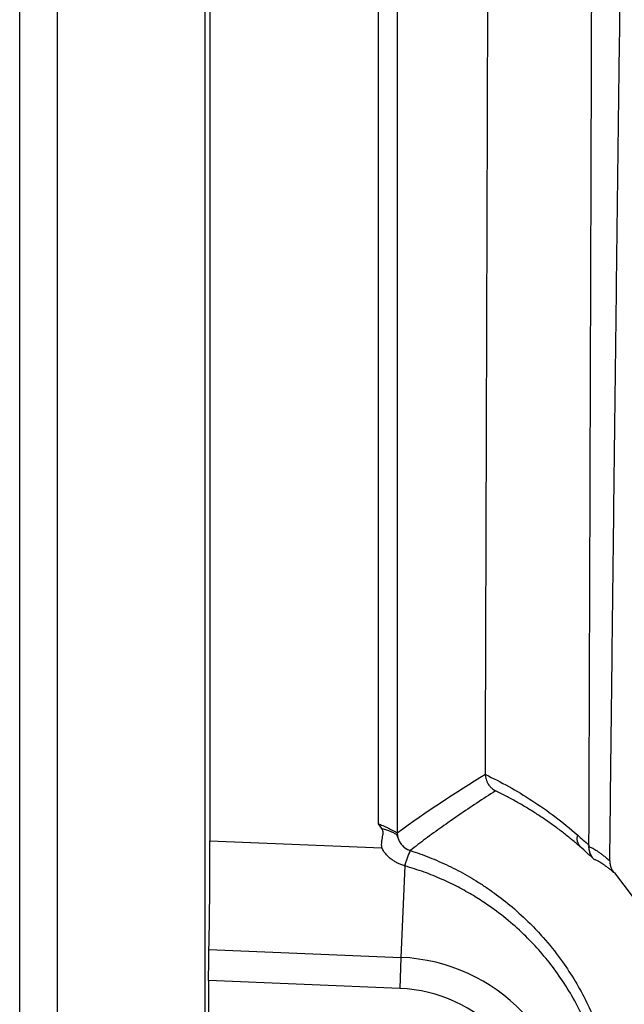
# Model space of a CAD drawing. Header units: millimetres. Extents: x 25 to 1229, y -261 to 1180.
# Tile 91 of 224: x 341 to 357, y 334 to 360. Entities that reach past the tile are written whole.
import ezdxf

# ---------------------------------------------------------------- set-up
doc = ezdxf.new("R2010")
doc.units = ezdxf.units.MM

msp = doc.modelspace()

# ---------------------------------------------------------------- linework, layer by layer
at = {"color": 7, "linetype": 'Continuous', "lineweight": 25}
for p, q in [((340.926, 280.449), (340.926, 640.449)), ((341.926, 640.449), (341.926, 280.449)), ((345.882, 280.406), (345.882, 640.493)), ((346.013, 452.562), (346.013, 338.337)), ((350.522, 338.789), (350.522, 452.347)), ((351.022, 452.347), (351.022, 338.552)), ((353.379, 340.12), (353.379, 340.109)), ((350.612, 338.662), (350.522, 338.789)), ((346.013, 338.337), (350.607, 338.149)), ((351.222, 337.664), (351.121, 335.215)), ((356.827, 337.475), (357.61, 336.455)), ((345.986, 335.426), (351.121, 335.215)), ((351.121, 335.215), (351.087, 334.384)), ((345.978, 334.594), (345.978, 326.305)), ((351.087, 334.384), (345.978, 334.594))]:
    msp.add_line(p, q, dxfattribs=at)
for centre, radius, start, end in [((351.522, 338.552), 0.5, 180.014, 252.2176), ((356.156, 338.401), 0.33, 163.4071, 222.8287), ((354.208, 336.807), 3.11, 155.9282, 163.9886), ((354.2, 336.808), 3.099, 155.8831, 163.9696), ((350.926, 330.449), 4.77, 0, 87.6502), ((350.926, 330.449), 3.938, 272.3498, 87.6502)]:
    msp.add_arc(centre, radius, start, end, dxfattribs=at)
for points, knots in [([(353.379, 340.12), (353.383, 341.262), (353.39, 343.546), (353.401, 346.974), (353.412, 350.404), (353.423, 353.836), (353.434, 357.269), (353.444, 360.704), (353.454, 364.141), (353.464, 367.58), (353.474, 371.02), (353.483, 374.462), (353.493, 377.906), (353.502, 381.352), (353.511, 384.799), (353.52, 388.248), (353.529, 391.699), (353.54, 396.302), (353.554, 402.059), (353.57, 408.972), (353.585, 415.89), (353.6, 422.812), (353.614, 429.739), (353.627, 436.67), (353.639, 443.605), (353.647, 448.232), (353.651, 450.546)], [0, 0, 0, 0, 0.031249, 0.062496, 0.093743, 0.124989, 0.156235, 0.187481, 0.218727, 0.249974, 0.281222, 0.312471, 0.343721, 0.374972, 0.406226, 0.437482, 0.46874, 0.500001, 0.562517, 0.625024, 0.687525, 0.75002, 0.812514, 0.875007, 0.937501, 1, 1, 1, 1]), ([(356.148, 338.214), (356.152, 339.282), (356.159, 341.407), (356.17, 344.582), (356.18, 347.728), (356.19, 350.845), (356.2, 353.932), (356.21, 356.99), (356.219, 360.02), (356.229, 363.019), (356.238, 365.99), (356.246, 368.931), (356.255, 371.842), (356.263, 374.724), (356.272, 377.576), (356.28, 380.399), (356.288, 383.192), (356.295, 385.955), (356.303, 388.688), (356.31, 391.392), (356.317, 394.065), (356.324, 396.709), (356.331, 399.323), (356.337, 401.906), (356.344, 404.46), (356.35, 406.984), (356.356, 409.477), (356.362, 411.94), (356.368, 414.373), (356.374, 416.776), (356.378, 418.368), (356.379, 419.159)], [0, 0, 0, 0, 0.039794, 0.079209, 0.118245, 0.156901, 0.195178, 0.233075, 0.270593, 0.307732, 0.344491, 0.380871, 0.416871, 0.452492, 0.487734, 0.522596, 0.557079, 0.591182, 0.624906, 0.658251, 0.691216, 0.723801, 0.756008, 0.787835, 0.819282, 0.85035, 0.881039, 0.911348, 0.941278, 0.970829, 1, 1, 1, 1]), ([(356.706, 337.799), (356.717, 338.782), (356.739, 340.744), (356.773, 343.68), (356.807, 346.602), (356.841, 349.51), (356.876, 352.404), (356.911, 355.283), (356.947, 358.147), (356.983, 360.997), (357.019, 363.833), (357.057, 366.654), (357.094, 369.46), (357.132, 372.252), (357.17, 375.029), (357.209, 377.791), (357.249, 380.539), (357.289, 383.272), (357.329, 385.99), (357.37, 388.693), (357.411, 391.381), (357.453, 394.054), (357.496, 396.712), (357.539, 399.356), (357.582, 401.984), (357.626, 404.597), (357.671, 407.195), (357.716, 409.779), (357.762, 412.347), (357.808, 414.899), (357.839, 416.596), (357.855, 417.442)], [0, 0, 0, 0, 0.037324, 0.074443, 0.111358, 0.148069, 0.184577, 0.220881, 0.256981, 0.292878, 0.328572, 0.364063, 0.399351, 0.434437, 0.46932, 0.504, 0.538478, 0.572754, 0.606828, 0.6407, 0.67437, 0.707838, 0.741105, 0.774171, 0.807035, 0.839698, 0.87216, 0.904421, 0.936481, 0.968341, 1, 1, 1, 1]), ([(353.379, 340.109), (353.798, 339.91), (354.214, 339.68), (355.036, 339.145), (355.442, 338.842), (355.839, 338.495)], [0, 0, 0, 0, 0.5, 0.5, 1, 1, 1, 1]), ([(353.379, 340.109), (353.38, 340.088), (353.383, 340.045), (353.397, 339.98), (353.421, 339.914), (353.453, 339.854), (353.493, 339.798), (353.539, 339.749), (353.592, 339.706), (353.63, 339.684), (353.649, 339.673)], [0, 0, 0, 0, 0.112818, 0.234131, 0.363381, 0.49965, 0.612164, 0.749892, 0.876602, 1, 1, 1, 1]), ([(353.649, 339.673), (353.481, 339.565), (353.154, 339.353), (352.675, 339.029), (352.219, 338.71), (351.786, 338.395), (351.506, 338.18), (351.37, 338.076)], [0, 0, 0, 0, 0.21888, 0.42832, 0.62832, 0.81888, 1, 1, 1, 1]), ([(355.914, 338.176), (355.84, 338.239), (355.692, 338.366), (355.464, 338.548), (355.228, 338.726), (354.985, 338.899), (354.733, 339.066), (354.473, 339.229), (354.205, 339.384), (353.93, 339.534), (353.743, 339.627), (353.649, 339.673)], [0, 0, 0, 0, 0.099388, 0.201664, 0.306848, 0.414961, 0.526018, 0.640037, 0.757031, 0.877015, 1, 1, 1, 1]), ([(350.522, 338.789), (350.539, 338.783), (350.576, 338.768), (350.639, 338.742), (350.718, 338.706), (350.797, 338.669), (350.874, 338.629), (350.937, 338.595), (350.986, 338.569), (351.016, 338.553), (351.02, 338.552), (351.022, 338.552)], [0, 0, 0, 0, 0.064573, 0.1483, 0.25118, 0.396409, 0.500747, 0.641261, 0.770585, 0.889732, 1, 1, 1, 1]), ([(350.607, 338.149), (350.606, 338.177), (350.603, 338.234), (350.608, 338.321), (350.623, 338.406), (350.637, 338.478), (350.647, 338.543), (350.643, 338.605), (350.622, 338.643), (350.612, 338.662)], [0, 0, 0, 0, 0.161891, 0.328055, 0.499975, 0.656955, 0.750489, 0.880802, 1, 1, 1, 1]), ([(350.612, 338.662), (350.633, 338.656), (350.675, 338.646), (350.732, 338.628), (350.784, 338.611), (350.829, 338.594), (350.875, 338.575), (350.92, 338.554), (350.962, 338.532), (350.993, 338.511), (351.016, 338.489), (351.03, 338.453), (351.048, 338.387), (351.078, 338.318), (351.124, 338.243), (351.195, 338.168), (351.279, 338.11), (351.339, 338.087), (351.368, 338.076)], [0, 0, 0, 0, 0.0555274, 0.1083092, 0.1585899, 0.2060947, 0.2506376, 0.3166407, 0.3761094, 0.4468411, 0.5015994, 0.5654914, 0.6256718, 0.6723884, 0.7509676, 0.8405971, 0.9239795, 1, 1, 1, 1]), ([(345.986, 335.426), (345.99, 335.578), (345.993, 335.763), (346, 336.188), (346.003, 336.428), (346.008, 336.944), (346.01, 337.219), (346.012, 337.778), (346.013, 338.062), (346.013, 338.337)], [0, 0, 0, 0, 0.25, 0.25, 0.5, 0.5, 0.75, 0.75, 1, 1, 1, 1]), ([(351.219, 337.665), (351.186, 337.675), (351.122, 337.695), (351.03, 337.736), (350.943, 337.785), (350.851, 337.849), (350.759, 337.931), (350.672, 338.033), (350.629, 338.11), (350.607, 338.149)], [0, 0, 0, 0, 0.127238, 0.252195, 0.375998, 0.499808, 0.67032, 0.835834, 1, 1, 1, 1]), ([(351.372, 338.075), (351.457, 338.046), (351.628, 337.989), (351.883, 337.893), (352.137, 337.787), (352.39, 337.67), (352.641, 337.544), (352.89, 337.408), (353.137, 337.261), (353.381, 337.103), (353.704, 336.878), (354.11, 336.559), (354.545, 336.159), (354.982, 335.693), (355.507, 335.039), (355.973, 334.278), (356.323, 333.516), (356.542, 332.918), (356.709, 332.323), (356.819, 331.772), (356.882, 331.289), (356.916, 330.868), (356.921, 330.589), (356.923, 330.449)], [0, 0, 0, 0, 0.026669, 0.053636, 0.080901, 0.108466, 0.13633, 0.164493, 0.192957, 0.221722, 0.250786, 0.310264, 0.375295, 0.426546, 0.500524, 0.624914, 0.691025, 0.750219, 0.814113, 0.874658, 0.916913, 0.958692, 1, 1, 1, 1]), ([(356.148, 338.182), (356.16, 338.179), (356.182, 338.171), (356.226, 338.151), (356.276, 338.123), (356.333, 338.088), (356.396, 338.046), (356.464, 337.996), (356.539, 337.938), (356.619, 337.873), (356.677, 337.824), (356.706, 337.799)], [0, 0, 0, 0, 0.116841, 0.232201, 0.346101, 0.458562, 0.569605, 0.67925, 0.787517, 0.894427, 1, 1, 1, 1]), ([(356.29, 337.831), (356.283, 337.838), (356.266, 337.856), (356.236, 337.893), (356.208, 337.94), (356.177, 338.006), (356.153, 338.085), (356.149, 338.151), (356.148, 338.182)], [0, 0, 0, 0, 0.0738031, 0.2010369, 0.370453, 0.5006371, 0.7672215, 1, 1, 1, 1]), ([(356.827, 337.475), (356.801, 337.497), (356.749, 337.541), (356.677, 337.598), (356.61, 337.649), (356.548, 337.693), (356.492, 337.731), (356.44, 337.763), (356.394, 337.789), (356.354, 337.809), (356.318, 337.824), (356.299, 337.829), (356.29, 337.831)], [0, 0, 0, 0, 0.097661, 0.195813, 0.294468, 0.393636, 0.493329, 0.593555, 0.694326, 0.795651, 0.897539, 1, 1, 1, 1]), ([(356.706, 337.799), (356.707, 337.779), (356.707, 337.74), (356.718, 337.682), (356.738, 337.616), (356.771, 337.544), (356.808, 337.498), (356.827, 337.475)], [0, 0, 0, 0, 0.1665, 0.332449, 0.500241, 0.749891, 1, 1, 1, 1]), ([(356.696, 330.449), (356.695, 330.538), (356.693, 330.715), (356.678, 330.98), (356.655, 331.246), (356.621, 331.512), (356.578, 331.778), (356.525, 332.044), (356.461, 332.309), (356.388, 332.574), (356.214, 333.122), (355.858, 333.953), (355.216, 334.963), (354.4, 335.882), (353.658, 336.486), (353.052, 336.876), (352.652, 337.101), (352.213, 337.312), (351.734, 337.507), (351.396, 337.611), (351.222, 337.664)], [0, 0, 0, 0, 0.027218, 0.0545298, 0.0819527, 0.1095042, 0.1372019, 0.1650633, 0.1931064, 0.221349, 0.2498093, 0.37052, 0.4994505, 0.61827, 0.7491134, 0.7935364, 0.8407195, 0.8907761, 0.943827, 1, 1, 1, 1]), ([(345.978, 334.594), (345.978, 334.751), (345.979, 334.918), (345.981, 335.213), (345.983, 335.338), (345.986, 335.426)], [0, 0, 0, 0, 0.5, 0.5, 1, 1, 1, 1])]:
    msp.add_open_spline(points, degree=3, knots=knots, dxfattribs=at)
for points in [[(351.022, 338.552), (351.808, 339.125), (352.594, 339.64), (353.379, 340.12)], [(355.839, 338.495), (355.943, 338.404), (356.046, 338.311), (356.148, 338.214)], [(351.368, 338.076), (351.369, 338.075), (351.371, 338.075), (351.372, 338.075)], [(351.37, 338.076), (351.369, 338.076), (351.369, 338.076), (351.368, 338.076)], [(356.29, 337.831), (356.165, 337.951), (356.04, 338.066), (355.914, 338.176)], [(356.148, 338.214), (356.148, 338.203), (356.148, 338.193), (356.148, 338.182)], [(351.222, 337.664), (351.221, 337.664), (351.22, 337.665), (351.219, 337.665)]]:
    msp.add_open_spline(points, degree=3, dxfattribs=at)

doc.saveas('drawing.dxf')
